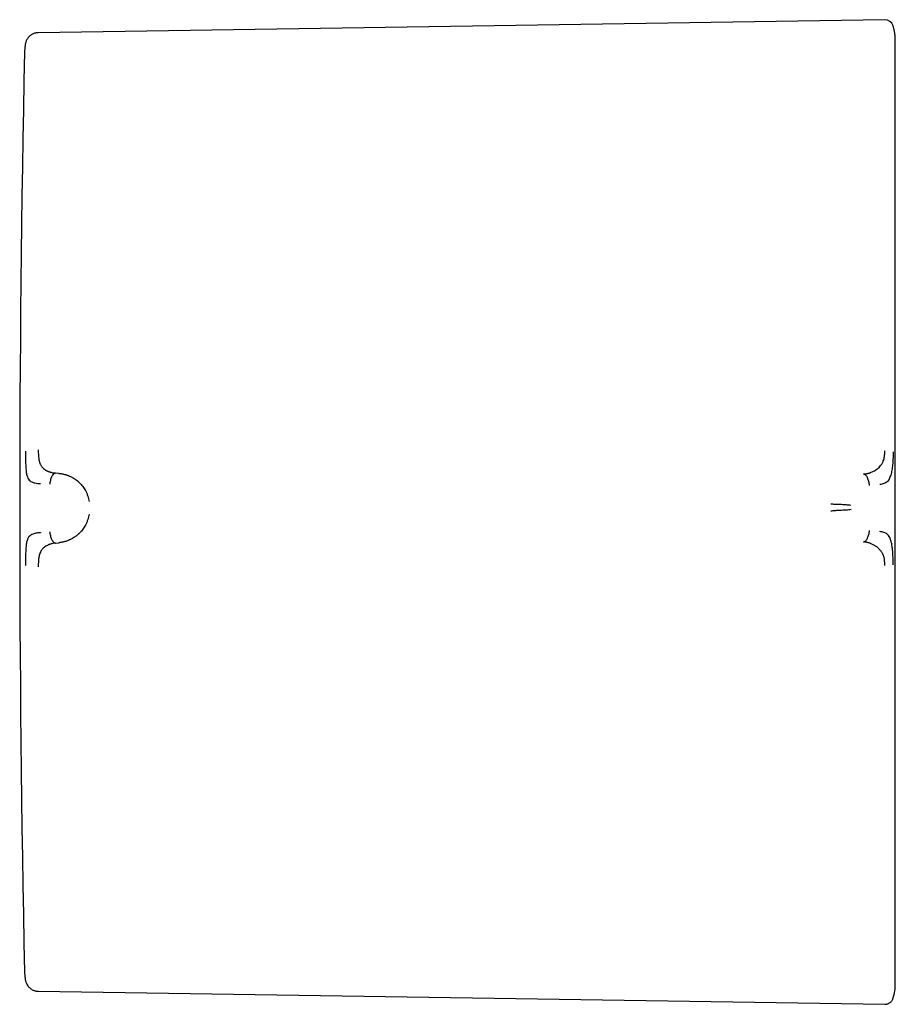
# Model space of a CAD drawing. Header units: millimetres. Extents: x 8 to 888, y 12 to 390.
# Tile 11 of 36: x 225 to 265, y 189 to 235. Entities that reach past the tile are written whole.
import ezdxf

# ---------------------------------------------------------------- set-up
doc = ezdxf.new("R2010")
doc.units = ezdxf.units.MM

msp = doc.modelspace()

# ---------------------------------------------------------------- linework, layer by layer
at = {"color": 7, "linetype": 'Continuous', "lineweight": 30}
for p, q in [((264.554, 234.812), (225.455, 234.209)), ((264.96, 234.452), (264.94, 234.528)), ((265.04, 233.845), (265.038, 233.894)), ((224.864, 233.709), (224.864, 233.709)), ((226.402, 213.855), (226.25, 213.867)), ((226.25, 210.636), (226.402, 210.651)), ((225.455, 189.933), (264.554, 189.331))]:
    msp.add_line(p, q, dxfattribs=at)
for centre, radius, start, end in [((264.56, 234.415), 0.396, 16.6163, 90.8829), ((1224.597, 212.071), 1000, 178.783129, 181.216871), ((262.651, 190.297), 2.389, 343.3885, 360)]:
    msp.add_arc(centre, radius, start, end, dxfattribs=at)
for points, knots in [([(265.039, 233.894), (265.039, 233.895), (265.039, 233.9), (265.039, 233.909), (265.039, 233.92), (265.038, 233.931), (265.038, 233.942), (265.037, 233.953), (265.037, 233.965), (265.036, 233.977), (265.035, 233.989), (265.034, 234.001), (265.034, 234.012), (265.033, 234.019), (265.032, 234.028), (265.031, 234.039), (265.03, 234.056), (265.028, 234.079), (265.025, 234.107), (265.02, 234.149), (265.013, 234.2), (265.003, 234.259), (264.992, 234.314), (264.981, 234.368), (264.967, 234.427), (264.953, 234.479), (264.943, 234.512), (264.94, 234.522)], [0, 0, 0, 0, 0.038018, 0.133662, 0.219983, 0.296936, 0.364494, 0.422649, 0.471427, 0.510915, 0.54132, 0.563167, 0.571325, 0.578124, 0.584279, 0.59294, 0.606678, 0.625514, 0.649471, 0.676656, 0.728822, 0.777701, 0.823248, 0.866175, 0.915137, 0.972905, 1, 1, 1, 1]), ([(225.455, 234.209), (225.433, 234.208), (225.389, 234.206), (225.321, 234.192), (225.254, 234.172), (225.189, 234.144), (225.126, 234.108), (225.068, 234.065), (225.015, 234.014), (224.97, 233.958), (224.932, 233.898), (224.901, 233.835), (224.878, 233.771), (224.868, 233.727), (224.863, 233.705)], [0, 0, 0, 0, 0.078616, 0.159922, 0.24328, 0.328096, 0.4139, 0.500429, 0.586862, 0.672456, 0.75704, 0.84021, 0.92141, 1, 1, 1, 1]), ([(265.04, 213.046), (265.04, 213.207), (265.04, 213.53), (265.04, 214.014), (265.04, 214.497), (265.04, 214.984), (265.04, 215.439), (265.04, 215.862), (265.04, 216.249), (265.04, 216.635), (265.04, 217.023), (265.04, 217.446), (265.04, 217.902), (265.04, 218.387), (265.04, 218.872), (265.04, 219.297), (265.04, 219.662), (265.04, 219.965), (265.04, 220.267), (265.04, 220.567), (265.04, 220.93), (265.04, 221.354), (265.04, 221.836), (265.04, 222.312), (265.04, 222.785), (265.04, 223.25), (265.04, 223.707), (265.04, 224.155), (265.04, 224.597), (265.04, 225.035), (265.04, 225.47), (265.04, 225.899), (265.04, 226.32), (265.04, 226.732), (265.04, 227.135), (265.04, 227.529), (265.04, 227.913), (265.04, 228.285), (265.04, 228.647), (265.04, 228.999), (265.04, 229.339), (265.04, 229.665), (265.04, 229.978), (265.04, 230.278), (265.04, 230.566), (265.04, 230.842), (265.04, 231.106), (265.04, 231.358), (265.04, 231.598), (265.04, 231.797), (265.04, 231.96), (265.04, 232.091), (265.04, 232.218), (265.04, 232.34), (265.04, 232.481), (265.04, 232.637), (265.04, 232.802), (265.04, 232.956), (265.04, 233.096), (265.04, 233.215), (265.04, 233.315), (265.04, 233.399), (265.04, 233.476), (265.04, 233.545), (265.04, 233.609), (265.04, 233.667), (265.04, 233.718), (265.04, 233.761), (265.04, 233.794), (265.04, 233.82), (265.04, 233.836), (265.04, 233.846), (265.04, 233.845), (265.04, 233.845)], [0, 0, 0, 0, 0.014535, 0.029065, 0.043597, 0.058144, 0.073132, 0.084905, 0.09668, 0.10846, 0.120316, 0.132416, 0.147536, 0.16266, 0.177794, 0.193243, 0.202968, 0.212693, 0.22242, 0.232152, 0.241889, 0.257942, 0.273989, 0.290041, 0.306109, 0.322386, 0.338367, 0.354352, 0.37035, 0.386478, 0.402933, 0.41939, 0.435862, 0.452388, 0.468908, 0.485432, 0.50197, 0.518442, 0.534908, 0.551378, 0.567861, 0.584232, 0.600305, 0.616382, 0.632472, 0.648379, 0.664275, 0.680174, 0.696085, 0.711759, 0.721593, 0.731427, 0.741264, 0.751104, 0.760951, 0.776563, 0.792169, 0.80778, 0.823398, 0.838627, 0.85059, 0.862554, 0.874523, 0.886425, 0.898052, 0.911025, 0.924, 0.936982, 0.949742, 0.962305, 0.974865, 0.987429, 1, 1, 1, 1]), ([(224.865, 233.709), (224.859, 233.679), (224.844, 233.598), (224.829, 233.465), (224.825, 233.361), (224.823, 233.309)], [0, 0, 0, 0, 0.2229127, 0.6134374, 1, 1, 1, 1]), ([(224.864, 214.876), (224.864, 214.778), (224.865, 214.587), (224.871, 214.314), (224.882, 214.064), (224.906, 213.853), (224.946, 213.69), (225.004, 213.576), (225.074, 213.511), (225.167, 213.453), (225.281, 213.415), (225.416, 213.396), (225.504, 213.388), (225.546, 213.385), (225.559, 213.383), (225.563, 213.383), (225.565, 213.383)], [0, 0, 0, 0, 0.117772, 0.228252, 0.33124, 0.427014, 0.515099, 0.595624, 0.669421, 0.735797, 0.846044, 0.926768, 0.978141, 0.992758, 0.997301, 1, 1, 1, 1]), ([(225.455, 214.94), (225.456, 214.896), (225.456, 214.81), (225.461, 214.712), (225.467, 214.643), (225.471, 214.601), (225.476, 214.56), (225.482, 214.522), (225.492, 214.46), (225.512, 214.379), (225.542, 214.296), (225.573, 214.231), (225.604, 214.182), (225.646, 214.13), (225.704, 214.075), (225.757, 214.035), (225.794, 214.011), (225.81, 214.001), (225.827, 213.991), (225.844, 213.982), (225.862, 213.973), (225.88, 213.964), (225.899, 213.955), (225.925, 213.944), (225.962, 213.93), (226.015, 213.912), (226.081, 213.894), (226.161, 213.877), (226.219, 213.871), (226.25, 213.867)], [0, 0, 0, 0, 0.069025, 0.134226, 0.159046, 0.183078, 0.206287, 0.22865, 0.250149, 0.316401, 0.379891, 0.420809, 0.460701, 0.499516, 0.563083, 0.631484, 0.645503, 0.659713, 0.674115, 0.688707, 0.70349, 0.718464, 0.733629, 0.748983, 0.780106, 0.820964, 0.871406, 0.931199, 1, 1, 1, 1]), ([(263.576, 213.821), (263.576, 213.821), (263.578, 213.821), (263.586, 213.822), (263.604, 213.824), (263.632, 213.827), (263.666, 213.832), (263.704, 213.839), (263.746, 213.848), (263.781, 213.856), (263.808, 213.864), (263.826, 213.869), (263.844, 213.875), (263.864, 213.881), (263.883, 213.888), (263.904, 213.896), (263.954, 213.915), (264.028, 213.948), (264.101, 213.989), (264.146, 214.019), (264.168, 214.033), (264.189, 214.049), (264.209, 214.064), (264.229, 214.079), (264.269, 214.113), (264.326, 214.168), (264.386, 214.243), (264.43, 214.311), (264.461, 214.37), (264.492, 214.441), (264.52, 214.53), (264.538, 214.625), (264.548, 214.716), (264.554, 214.801), (264.554, 214.86), (264.554, 214.891)], [0, 0, 0, 0, 0.000491, 0.004709, 0.016801, 0.036349, 0.063449, 0.08868, 0.118244, 0.1522, 0.164633, 0.177573, 0.191021, 0.204979, 0.21945, 0.234434, 0.249933, 0.328151, 0.400024, 0.417785, 0.435101, 0.45197, 0.468393, 0.484369, 0.499899, 0.569641, 0.634729, 0.675595, 0.714547, 0.751696, 0.809478, 0.868786, 0.909647, 0.953487, 1, 1, 1, 1]), ([(264.94, 214.856), (264.939, 214.765), (264.938, 214.582), (264.922, 214.316), (264.896, 214.063), (264.846, 213.827), (264.785, 213.655), (264.729, 213.537), (264.647, 213.445), (264.512, 213.371), (264.384, 213.35), (264.32, 213.34)], [0, 0, 0, 0, 0.12498, 0.249974, 0.375129, 0.4995, 0.626711, 0.691987, 0.75435, 0.875912, 1, 1, 1, 1]), ([(226.25, 213.867), (226.241, 213.866), (226.223, 213.863), (226.198, 213.852), (226.173, 213.836), (226.147, 213.812), (226.12, 213.78), (226.093, 213.738), (226.065, 213.683), (226.037, 213.612), (226.013, 213.527), (225.995, 213.439), (225.989, 213.38), (225.987, 213.35)], [0, 0, 0, 0, 0.0561024, 0.1114655, 0.1671153, 0.2238035, 0.3017723, 0.382941, 0.467258, 0.5985211, 0.73327, 0.8682577, 1, 1, 1, 1]), ([(226.402, 213.855), (226.402, 213.855), (226.403, 213.855), (226.406, 213.855), (226.416, 213.854), (226.437, 213.852), (226.472, 213.848), (226.515, 213.843), (226.564, 213.834), (226.616, 213.824), (226.661, 213.813), (226.696, 213.803), (226.718, 213.797), (226.742, 213.79), (226.767, 213.782), (226.792, 213.773), (226.818, 213.764), (226.868, 213.745), (226.938, 213.714), (227.025, 213.67), (227.096, 213.629), (227.153, 213.592), (227.186, 213.568), (227.208, 213.553), (227.219, 213.545), (227.229, 213.537), (227.239, 213.529), (227.249, 213.521), (227.287, 213.491), (227.35, 213.435), (227.433, 213.349), (227.508, 213.257), (227.574, 213.163), (227.637, 213.057), (227.695, 212.94), (227.745, 212.811), (227.783, 212.682), (227.798, 212.595), (227.806, 212.552)], [0, 0, 0, 0, 0.000168, 0.001366, 0.004585, 0.016602, 0.036108, 0.063195, 0.088438, 0.118038, 0.152065, 0.164532, 0.177513, 0.191011, 0.205027, 0.219565, 0.234628, 0.250218, 0.305811, 0.357356, 0.404738, 0.433682, 0.460748, 0.467525, 0.474171, 0.480686, 0.487071, 0.493324, 0.499446, 0.559752, 0.617506, 0.67268, 0.725262, 0.775261, 0.835907, 0.893476, 0.948104, 1, 1, 1, 1]), ([(263.845, 213.3), (263.842, 213.329), (263.836, 213.39), (263.818, 213.479), (263.793, 213.564), (263.765, 213.635), (263.736, 213.691), (263.708, 213.733), (263.681, 213.766), (263.654, 213.789), (263.629, 213.806), (263.603, 213.817), (263.585, 213.82), (263.576, 213.821)], [0, 0, 0, 0, 0.131484, 0.266121, 0.400553, 0.531629, 0.615931, 0.697185, 0.775341, 0.832225, 0.888102, 0.943696, 1, 1, 1, 1]), ([(265.04, 211.437), (265.04, 211.602), (265.04, 211.93), (265.04, 212.363), (265.04, 212.734), (265.04, 212.942), (265.04, 213.046)], [0, 0, 0, 0, 0.3076, 0.612791, 0.80584, 1, 1, 1, 1]), ([(262.992, 212.376), (262.958, 212.38), (262.891, 212.387), (262.783, 212.396), (262.672, 212.404), (262.557, 212.411), (262.438, 212.417), (262.33, 212.421), (262.235, 212.424), (262.152, 212.426), (262.096, 212.426), (262.069, 212.426)], [0, 0, 0, 0, 0.134294, 0.265155, 0.392768, 0.517462, 0.639734, 0.760272, 0.840123, 0.919913, 1, 1, 1, 1]), ([(227.806, 211.976), (227.798, 211.934), (227.783, 211.847), (227.745, 211.718), (227.695, 211.589), (227.638, 211.472), (227.577, 211.369), (227.516, 211.278), (227.44, 211.181), (227.377, 211.114), (227.332, 211.071), (227.318, 211.058), (227.303, 211.045), (227.289, 211.032), (227.274, 211.019), (227.244, 210.994), (227.197, 210.958), (227.13, 210.91), (227.064, 210.869), (227.001, 210.833), (226.959, 210.811), (226.93, 210.797), (226.916, 210.791), (226.902, 210.785), (226.888, 210.778), (226.874, 210.772), (226.859, 210.766), (226.822, 210.75), (226.765, 210.729), (226.69, 210.705), (226.624, 210.688), (226.567, 210.675), (226.516, 210.666), (226.472, 210.659), (226.437, 210.654), (226.416, 210.652), (226.406, 210.651), (226.403, 210.651), (226.403, 210.651), (226.402, 210.651), (226.402, 210.651)], [0, 0, 0, 0, 0.051373, 0.105665, 0.163102, 0.223827, 0.27137, 0.320803, 0.372124, 0.442732, 0.452222, 0.461768, 0.471368, 0.481024, 0.490735, 0.500501, 0.537698, 0.579265, 0.625137, 0.657731, 0.692132, 0.7001, 0.708157, 0.716302, 0.724536, 0.732857, 0.741265, 0.74976, 0.79759, 0.84013, 0.877473, 0.909711, 0.93693, 0.964012, 0.983495, 0.995471, 0.998664, 0.999564, 0.99984, 1, 1, 1, 1]), ([(262.995, 212.182), (262.961, 212.177), (262.894, 212.168), (262.786, 212.159), (262.674, 212.152), (262.571, 212.147), (262.478, 212.143), (262.398, 212.138), (262.317, 212.134), (262.235, 212.128), (262.152, 212.12), (262.097, 212.114), (262.069, 212.11)], [0, 0, 0, 0, 0.134303, 0.26534, 0.393205, 0.518102, 0.599917, 0.680753, 0.760843, 0.840485, 0.920053, 1, 1, 1, 1]), ([(225.565, 211.118), (225.56, 211.117), (225.541, 211.115), (225.497, 211.111), (225.427, 211.103), (225.338, 211.09), (225.242, 211.067), (225.153, 211.031), (225.073, 210.978), (225.003, 210.91), (224.946, 210.793), (224.906, 210.628), (224.882, 210.415), (224.871, 210.165), (224.865, 209.892), (224.864, 209.701), (224.864, 209.602)], [0, 0, 0, 0, 0.007539, 0.032602, 0.07418, 0.124929, 0.188679, 0.265565, 0.331914, 0.405634, 0.486045, 0.573984, 0.669568, 0.772326, 0.882537, 1, 1, 1, 1]), ([(225.987, 211.157), (225.989, 211.128), (225.995, 211.068), (226.013, 210.98), (226.037, 210.894), (226.065, 210.824), (226.093, 210.768), (226.12, 210.726), (226.147, 210.693), (226.173, 210.669), (226.198, 210.653), (226.223, 210.641), (226.241, 210.638), (226.25, 210.636)], [0, 0, 0, 0, 0.131742, 0.26673, 0.401479, 0.532742, 0.617059, 0.698228, 0.776196, 0.832885, 0.888534, 0.943898, 1, 1, 1, 1]), ([(263.576, 210.692), (263.585, 210.693), (263.603, 210.696), (263.629, 210.708), (263.654, 210.725), (263.681, 210.749), (263.708, 210.782), (263.736, 210.824), (263.765, 210.88), (263.794, 210.951), (263.819, 211.037), (263.837, 211.127), (263.843, 211.187), (263.846, 211.217)], [0, 0, 0, 0, 0.056304, 0.111898, 0.167775, 0.224659, 0.302815, 0.38407, 0.468372, 0.599448, 0.73388, 0.868517, 1, 1, 1, 1]), ([(264.94, 209.636), (264.939, 209.728), (264.938, 209.914), (264.929, 210.125), (264.919, 210.256), (264.914, 210.322), (264.906, 210.394), (264.893, 210.493), (264.876, 210.591), (264.856, 210.678), (264.836, 210.749), (264.816, 210.809), (264.797, 210.857), (264.772, 210.915), (264.735, 210.985), (264.65, 211.073), (264.511, 211.14), (264.385, 211.159), (264.319, 211.169)], [0, 0, 0, 0, 0.125554, 0.251039, 0.290001, 0.310057, 0.344618, 0.393554, 0.456767, 0.493798, 0.534579, 0.576341, 0.60187, 0.627562, 0.693703, 0.759502, 0.875658, 1, 1, 1, 1]), ([(265.04, 190.297), (265.04, 190.3), (265.04, 190.304), (265.04, 190.324), (265.04, 190.354), (265.04, 190.395), (265.04, 190.443), (265.04, 190.497), (265.04, 190.553), (265.04, 190.616), (265.04, 190.687), (265.04, 190.772), (265.04, 190.873), (265.04, 190.993), (265.04, 191.126), (265.04, 191.252), (265.04, 191.369), (265.04, 191.471), (265.04, 191.577), (265.04, 191.688), (265.04, 191.829), (265.04, 192.003), (265.04, 192.216), (265.04, 192.441), (265.04, 192.678), (265.04, 192.927), (265.04, 193.188), (265.04, 193.458), (265.04, 193.74), (265.04, 194.037), (265.04, 194.348), (265.04, 194.672), (265.04, 195.007), (265.04, 195.355), (265.04, 195.714), (265.04, 196.083), (265.04, 196.462), (265.04, 196.852), (265.04, 197.25), (265.04, 197.659), (265.04, 198.076), (265.04, 198.499), (265.04, 198.927), (265.04, 199.36), (265.04, 199.801), (265.04, 200.247), (265.04, 200.699), (265.04, 201.158), (265.04, 201.621), (265.04, 202.031), (265.04, 202.385), (265.04, 202.682), (265.04, 202.982), (265.04, 203.284), (265.04, 203.648), (265.04, 204.075), (265.04, 204.567), (265.04, 205.063), (265.04, 205.559), (265.04, 206.021), (265.04, 206.446), (265.04, 206.837), (265.04, 207.229), (265.04, 207.62), (265.04, 208.024), (265.04, 208.441), (265.04, 208.874), (265.04, 209.307), (265.04, 209.736), (265.04, 210.162), (265.04, 210.586), (265.04, 211.011), (265.04, 211.295), (265.04, 211.437)], [0, 0, 0, 0, 0.014329, 0.028654, 0.04298, 0.057322, 0.07212, 0.083744, 0.09537, 0.107001, 0.118712, 0.130678, 0.145631, 0.160589, 0.175557, 0.190861, 0.200496, 0.210132, 0.219769, 0.229411, 0.239058, 0.254994, 0.270924, 0.286858, 0.302809, 0.319, 0.334896, 0.350796, 0.36671, 0.382786, 0.399187, 0.415592, 0.432012, 0.448519, 0.465022, 0.481528, 0.498048, 0.514539, 0.531023, 0.547512, 0.564013, 0.580438, 0.596563, 0.612692, 0.628835, 0.644826, 0.660807, 0.676791, 0.692788, 0.708575, 0.718481, 0.728388, 0.738297, 0.74821, 0.75813, 0.773887, 0.789639, 0.805394, 0.821158, 0.836557, 0.848652, 0.860749, 0.872852, 0.88489, 0.896665, 0.909803, 0.922944, 0.936092, 0.949025, 0.961767, 0.974507, 0.98725, 1, 1, 1, 1]), ([(226.25, 210.636), (226.221, 210.633), (226.166, 210.626), (226.09, 210.609), (226.038, 210.595), (226.007, 210.585), (225.991, 210.579), (225.976, 210.574), (225.963, 210.569), (225.95, 210.564), (225.939, 210.56), (225.928, 210.555), (225.893, 210.54), (225.836, 210.512), (225.761, 210.465), (225.696, 210.413), (225.637, 210.354), (225.587, 210.286), (225.555, 210.224), (225.535, 210.174), (225.524, 210.143), (225.513, 210.11), (225.504, 210.076), (225.496, 210.04), (225.484, 209.985), (225.472, 209.906), (225.463, 209.797), (225.456, 209.676), (225.456, 209.59), (225.455, 209.546)], [0, 0, 0, 0, 0.064483, 0.121146, 0.169699, 0.182428, 0.194431, 0.205703, 0.216244, 0.226049, 0.235116, 0.243443, 0.251028, 0.319255, 0.38355, 0.443931, 0.500485, 0.559082, 0.620049, 0.640929, 0.662103, 0.683581, 0.705368, 0.72747, 0.749885, 0.805219, 0.865757, 0.930963, 1, 1, 1, 1]), ([(264.554, 209.605), (264.554, 209.636), (264.554, 209.696), (264.549, 209.783), (264.54, 209.864), (264.527, 209.939), (264.51, 210.008), (264.491, 210.065), (264.468, 210.116), (264.443, 210.162), (264.414, 210.211), (264.381, 210.258), (264.348, 210.302), (264.315, 210.341), (264.282, 210.376), (264.245, 210.41), (264.204, 210.444), (264.156, 210.479), (264.104, 210.513), (264.049, 210.546), (263.989, 210.576), (263.935, 210.6), (263.888, 210.618), (263.847, 210.633), (263.813, 210.644), (263.787, 210.651), (263.771, 210.656), (263.755, 210.66), (263.738, 210.664), (263.72, 210.668), (263.702, 210.672), (263.684, 210.676), (263.658, 210.681), (263.63, 210.685), (263.602, 210.689), (263.586, 210.691), (263.578, 210.691), (263.576, 210.692), (263.576, 210.692), (263.576, 210.692), (263.576, 210.692), (263.576, 210.692), (263.576, 210.692)], [0, 0, 0, 0, 0.046698, 0.091618, 0.134505, 0.175194, 0.213614, 0.249779, 0.276951, 0.307118, 0.340349, 0.376695, 0.409342, 0.4408, 0.471044, 0.500021, 0.535936, 0.574169, 0.614719, 0.657569, 0.702695, 0.750057, 0.775296, 0.805099, 0.8394, 0.850353, 0.861686, 0.873397, 0.885483, 0.89794, 0.910765, 0.923954, 0.937503, 0.96472, 0.984149, 0.995887, 0.998893, 0.999683, 0.9999, 0.999964, 0.999986, 1, 1, 1, 1]), ([(224.823, 190.833), (224.825, 190.781), (224.829, 190.677), (224.844, 190.544), (224.86, 190.463), (224.865, 190.433)], [0, 0, 0, 0, 0.385891, 0.775737, 1, 1, 1, 1]), ([(224.864, 190.433), (224.869, 190.411), (224.879, 190.364), (224.905, 190.295), (224.942, 190.224), (224.989, 190.158), (225.044, 190.098), (225.106, 190.047), (225.173, 190.005), (225.242, 189.973), (225.313, 189.951), (225.385, 189.937), (225.432, 189.934), (225.455, 189.933)], [0, 0, 0, 0, 0.07965, 0.171374, 0.265818, 0.362284, 0.459973, 0.558024, 0.65002, 0.740836, 0.82981, 0.916359, 1, 1, 1, 1]), ([(264.554, 189.331), (264.573, 189.331), (264.61, 189.332), (264.667, 189.344), (264.722, 189.363), (264.775, 189.392), (264.823, 189.428), (264.864, 189.47), (264.898, 189.517), (264.924, 189.566), (264.936, 189.601), (264.941, 189.618)], [0, 0, 0, 0, 0.106678, 0.217357, 0.331052, 0.446596, 0.562697, 0.675988, 0.787327, 0.895627, 1, 1, 1, 1])]:
    msp.add_open_spline(points, degree=3, knots=knots, dxfattribs=at)

doc.saveas('drawing.dxf')
